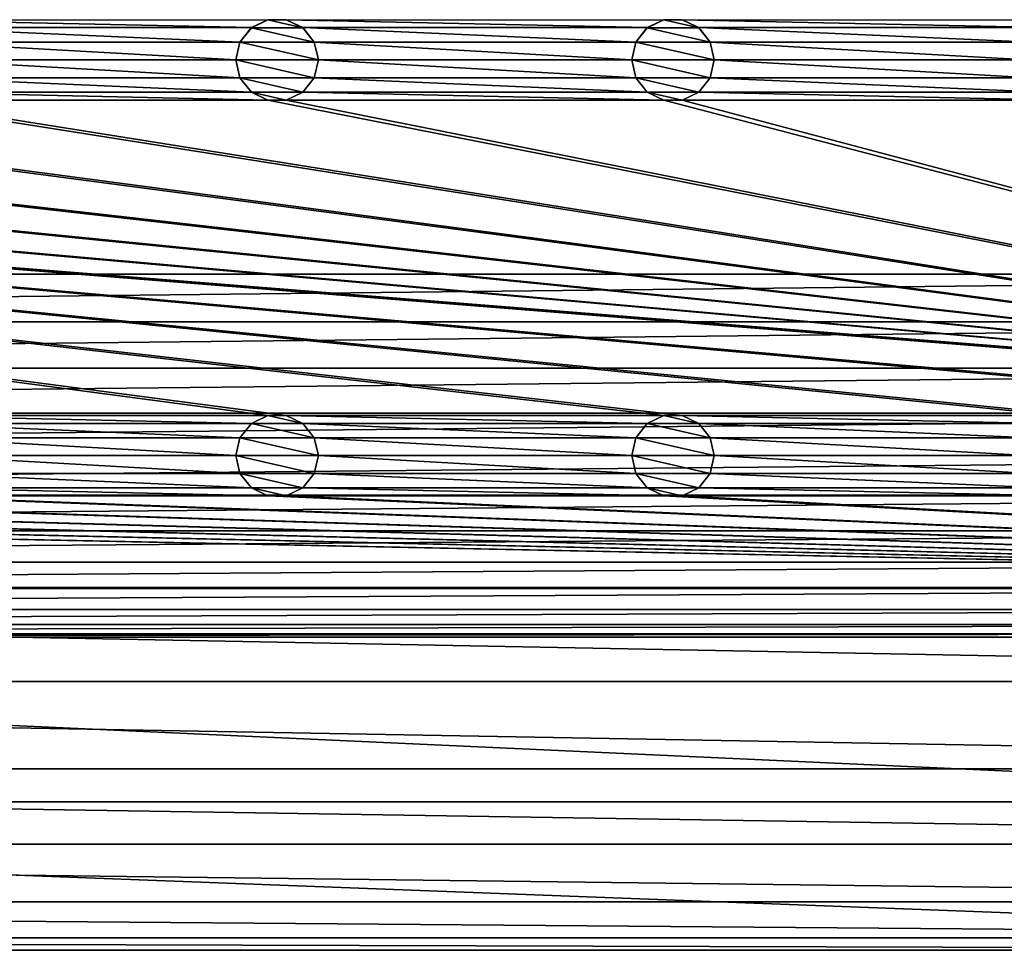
# Model space of a CAD drawing. Header units: metres. Extents: x -150 to 307, y -550 to 84.
# Tile 8 of 256: x 8 to 68, y -550 to -494. Entities that reach past the tile are written whole.
import ezdxf

# ---------------------------------------------------------------- set-up
doc = ezdxf.new("R2010")
doc.units = ezdxf.units.M
doc.layers.add('solid_26006363', color=7, linetype='CONTINUOUS')

msp = doc.modelspace()

# ---------------------------------------------------------------- linework, layer by layer
at = {"layer": 'solid_26006363'}
for points in [[(131, -509, 1206.174683), (131, -291, 1206.174683), (10.275216, -411.859497, 1206.174683)], [(-131, -509, 1206.174683), (10.275216, -411.859497, 1206.174683), (6.515693, -414.275421, 1206.174683)], [(-131, -509, 1206.174683), (131, -509, 1206.174683), (10.275216, -411.859497, 1206.174683)], [(22.442282, -494.045685, 1201.174683), (1.557719, -494.045685, 1201.174683), (0.554741, -493.562531, 1201.174683)], [(23.445259, -493.562531, 1201.174683), (22.442282, -494.045685, 1201.174683), (0.554741, -493.562531, 1201.174683)], [(22.440102, -494.047516, 1198.674683), (22.442282, -494.045685, 1201.174683), (23.445259, -493.562531, 1201.174683)], [(22.440102, -494.047516, 1198.674683), (23.445259, -493.562531, 1201.174683), (23.443119, -493.564178, 1198.674683)], [(22.440102, -494.047516, 1198.674683), (23.443119, -493.564178, 1198.674683), (25.559898, -494.047516, 1198.674683)], [(23.443119, -493.564178, 1198.674683), (23.445259, -493.562531, 1201.174683), (24.554741, -493.562531, 1201.174683)], [(23.443119, -493.564178, 1198.674683), (24.554741, -493.562531, 1201.174683), (24.556881, -493.564178, 1198.674683)], [(23.443119, -493.564178, 1198.674683), (24.556881, -493.564178, 1198.674683), (25.559898, -494.047516, 1198.674683)], [(46.44228, -494.045685, 1201.174683), (25.557718, -494.045685, 1201.174683), (24.554741, -493.562531, 1201.174683)], [(24.556881, -493.564178, 1198.674683), (24.554741, -493.562531, 1201.174683), (25.557718, -494.045685, 1201.174683)], [(47.445259, -493.562531, 1201.174683), (46.44228, -494.045685, 1201.174683), (24.554741, -493.562531, 1201.174683)], [(24.556881, -493.564178, 1198.674683), (25.557718, -494.045685, 1201.174683), (25.559898, -494.047516, 1198.674683)], [(46.440102, -494.047516, 1198.674683), (46.44228, -494.045685, 1201.174683), (47.445259, -493.562531, 1201.174683)], [(46.440102, -494.047516, 1198.674683), (47.445259, -493.562531, 1201.174683), (47.443119, -493.564178, 1198.674683)], [(46.440102, -494.047516, 1198.674683), (47.443119, -493.564178, 1198.674683), (49.559898, -494.047516, 1198.674683)], [(47.443119, -493.564178, 1198.674683), (47.445259, -493.562531, 1201.174683), (48.554741, -493.562531, 1201.174683)], [(47.443119, -493.564178, 1198.674683), (48.554741, -493.562531, 1201.174683), (48.556881, -493.564178, 1198.674683)], [(47.443119, -493.564178, 1198.674683), (48.556881, -493.564178, 1198.674683), (49.559898, -494.047516, 1198.674683)], [(70.442284, -494.045685, 1201.174683), (49.55772, -494.045685, 1201.174683), (48.554741, -493.562531, 1201.174683)], [(48.556881, -493.564178, 1198.674683), (48.554741, -493.562531, 1201.174683), (49.55772, -494.045685, 1201.174683)], [(71.445259, -493.562531, 1201.174683), (70.442284, -494.045685, 1201.174683), (48.554741, -493.562531, 1201.174683)], [(48.556881, -493.564178, 1198.674683), (49.55772, -494.045685, 1201.174683), (49.559898, -494.047516, 1198.674683)], [(21.747416, -494.916962, 1201.174683), (2.252584, -494.916962, 1201.174683), (1.557719, -494.045685, 1201.174683)], [(22.442282, -494.045685, 1201.174683), (21.747416, -494.916962, 1201.174683), (1.557719, -494.045685, 1201.174683)], [(21.746914, -494.917419, 1198.674683), (21.747416, -494.916962, 1201.174683), (22.442282, -494.045685, 1201.174683)], [(21.746914, -494.917419, 1198.674683), (22.442282, -494.045685, 1201.174683), (22.440102, -494.047516, 1198.674683)], [(21.746914, -494.917419, 1198.674683), (22.440102, -494.047516, 1198.674683), (26.253086, -494.917419, 1198.674683)], [(22.440102, -494.047516, 1198.674683), (25.559898, -494.047516, 1198.674683), (26.253086, -494.917419, 1198.674683)], [(45.747417, -494.916962, 1201.174683), (26.252584, -494.916962, 1201.174683), (25.557718, -494.045685, 1201.174683)], [(25.559898, -494.047516, 1198.674683), (25.557718, -494.045685, 1201.174683), (26.252584, -494.916962, 1201.174683)], [(46.44228, -494.045685, 1201.174683), (45.747417, -494.916962, 1201.174683), (25.557718, -494.045685, 1201.174683)], [(25.559898, -494.047516, 1198.674683), (26.252584, -494.916962, 1201.174683), (26.253086, -494.917419, 1198.674683)], [(45.746914, -494.917419, 1198.674683), (45.747417, -494.916962, 1201.174683), (46.44228, -494.045685, 1201.174683)], [(45.746914, -494.917419, 1198.674683), (46.44228, -494.045685, 1201.174683), (46.440102, -494.047516, 1198.674683)], [(45.746914, -494.917419, 1198.674683), (46.440102, -494.047516, 1198.674683), (50.253086, -494.917419, 1198.674683)], [(46.440102, -494.047516, 1198.674683), (49.559898, -494.047516, 1198.674683), (50.253086, -494.917419, 1198.674683)], [(69.747414, -494.916962, 1201.174683), (50.252583, -494.916962, 1201.174683), (49.55772, -494.045685, 1201.174683)], [(49.559898, -494.047516, 1198.674683), (49.55772, -494.045685, 1201.174683), (50.252583, -494.916962, 1201.174683)], [(70.442284, -494.045685, 1201.174683), (69.747414, -494.916962, 1201.174683), (49.55772, -494.045685, 1201.174683)], [(49.559898, -494.047516, 1198.674683), (50.252583, -494.916962, 1201.174683), (50.253086, -494.917419, 1198.674683)], [(21.5, -496, 1201.174683), (2.5, -496, 1201.174683), (2.252584, -494.916962, 1201.174683)], [(21.747416, -494.916962, 1201.174683), (21.5, -496, 1201.174683), (2.252584, -494.916962, 1201.174683)], [(21.5, -496, 1198.674683), (21.5, -496, 1201.174683), (21.747416, -494.916962, 1201.174683)], [(21.5, -496, 1198.674683), (21.747416, -494.916962, 1201.174683), (21.746914, -494.917419, 1198.674683)], [(21.5, -496, 1198.674683), (21.746914, -494.917419, 1198.674683), (26.5, -496, 1198.674683)], [(21.746914, -494.917419, 1198.674683), (26.253086, -494.917419, 1198.674683), (26.5, -496, 1198.674683)], [(45.5, -496, 1201.174683), (26.5, -496, 1201.174683), (26.252584, -494.916962, 1201.174683)], [(26.253086, -494.917419, 1198.674683), (26.252584, -494.916962, 1201.174683), (26.5, -496, 1201.174683)], [(45.747417, -494.916962, 1201.174683), (45.5, -496, 1201.174683), (26.252584, -494.916962, 1201.174683)], [(26.253086, -494.917419, 1198.674683), (26.5, -496, 1201.174683), (26.5, -496, 1198.674683)], [(45.5, -496, 1198.674683), (45.5, -496, 1201.174683), (45.747417, -494.916962, 1201.174683)], [(45.5, -496, 1198.674683), (45.747417, -494.916962, 1201.174683), (45.746914, -494.917419, 1198.674683)], [(45.5, -496, 1198.674683), (45.746914, -494.917419, 1198.674683), (50.5, -496, 1198.674683)], [(45.746914, -494.917419, 1198.674683), (50.253086, -494.917419, 1198.674683), (50.5, -496, 1198.674683)], [(69.5, -496, 1201.174683), (50.5, -496, 1201.174683), (50.252583, -494.916962, 1201.174683)], [(50.253086, -494.917419, 1198.674683), (50.252583, -494.916962, 1201.174683), (50.5, -496, 1201.174683)], [(69.747414, -494.916962, 1201.174683), (69.5, -496, 1201.174683), (50.252583, -494.916962, 1201.174683)], [(50.253086, -494.917419, 1198.674683), (50.5, -496, 1201.174683), (50.5, -496, 1198.674683)], [(21.747416, -497.083038, 1201.174683), (2.252584, -497.083038, 1201.174683), (2.5, -496, 1201.174683)], [(21.5, -496, 1201.174683), (21.747416, -497.083038, 1201.174683), (2.5, -496, 1201.174683)], [(21.746914, -497.082581, 1198.674683), (21.747416, -497.083038, 1201.174683), (21.5, -496, 1201.174683)], [(21.746914, -497.082581, 1198.674683), (21.5, -496, 1201.174683), (21.5, -496, 1198.674683)], [(26.253086, -497.082581, 1198.674683), (21.5, -496, 1198.674683), (26.5, -496, 1198.674683)], [(26.253086, -497.082581, 1198.674683), (21.746914, -497.082581, 1198.674683), (21.5, -496, 1198.674683)], [(45.747417, -497.083038, 1201.174683), (26.252584, -497.083038, 1201.174683), (26.5, -496, 1201.174683)], [(26.5, -496, 1198.674683), (26.5, -496, 1201.174683), (26.252584, -497.083038, 1201.174683)], [(26.253086, -497.082581, 1198.674683), (26.5, -496, 1198.674683), (26.252584, -497.083038, 1201.174683)], [(45.5, -496, 1201.174683), (45.747417, -497.083038, 1201.174683), (26.5, -496, 1201.174683)], [(45.746914, -497.082581, 1198.674683), (45.747417, -497.083038, 1201.174683), (45.5, -496, 1201.174683)], [(45.746914, -497.082581, 1198.674683), (45.5, -496, 1201.174683), (45.5, -496, 1198.674683)], [(50.253086, -497.082581, 1198.674683), (45.5, -496, 1198.674683), (50.5, -496, 1198.674683)], [(50.253086, -497.082581, 1198.674683), (45.746914, -497.082581, 1198.674683), (45.5, -496, 1198.674683)], [(69.747414, -497.083038, 1201.174683), (50.252583, -497.083038, 1201.174683), (50.5, -496, 1201.174683)], [(50.5, -496, 1198.674683), (50.5, -496, 1201.174683), (50.252583, -497.083038, 1201.174683)], [(50.253086, -497.082581, 1198.674683), (50.5, -496, 1198.674683), (50.252583, -497.083038, 1201.174683)], [(69.5, -496, 1201.174683), (69.747414, -497.083038, 1201.174683), (50.5, -496, 1201.174683)], [(22.442282, -497.954315, 1201.174683), (1.557719, -497.954315, 1201.174683), (2.252584, -497.083038, 1201.174683)], [(21.747416, -497.083038, 1201.174683), (22.442282, -497.954315, 1201.174683), (2.252584, -497.083038, 1201.174683)], [(22.440102, -497.952484, 1198.674683), (21.747416, -497.083038, 1201.174683), (21.746914, -497.082581, 1198.674683)], [(25.559898, -497.952484, 1198.674683), (22.440102, -497.952484, 1198.674683), (21.746914, -497.082581, 1198.674683)], [(26.253086, -497.082581, 1198.674683), (25.559898, -497.952484, 1198.674683), (21.746914, -497.082581, 1198.674683)], [(22.440102, -497.952484, 1198.674683), (22.442282, -497.954315, 1201.174683), (21.747416, -497.083038, 1201.174683)], [(26.253086, -497.082581, 1198.674683), (26.252584, -497.083038, 1201.174683), (25.557718, -497.954315, 1201.174683)], [(26.253086, -497.082581, 1198.674683), (25.557718, -497.954315, 1201.174683), (25.559898, -497.952484, 1198.674683)], [(46.44228, -497.954315, 1201.174683), (25.557718, -497.954315, 1201.174683), (26.252584, -497.083038, 1201.174683)], [(45.747417, -497.083038, 1201.174683), (46.44228, -497.954315, 1201.174683), (26.252584, -497.083038, 1201.174683)], [(46.440102, -497.952484, 1198.674683), (45.747417, -497.083038, 1201.174683), (45.746914, -497.082581, 1198.674683)], [(49.559898, -497.952484, 1198.674683), (46.440102, -497.952484, 1198.674683), (45.746914, -497.082581, 1198.674683)], [(50.253086, -497.082581, 1198.674683), (49.559898, -497.952484, 1198.674683), (45.746914, -497.082581, 1198.674683)], [(46.440102, -497.952484, 1198.674683), (46.44228, -497.954315, 1201.174683), (45.747417, -497.083038, 1201.174683)], [(50.253086, -497.082581, 1198.674683), (50.252583, -497.083038, 1201.174683), (49.55772, -497.954315, 1201.174683)], [(50.253086, -497.082581, 1198.674683), (49.55772, -497.954315, 1201.174683), (49.559898, -497.952484, 1198.674683)], [(70.442284, -497.954315, 1201.174683), (49.55772, -497.954315, 1201.174683), (50.252583, -497.083038, 1201.174683)], [(69.747414, -497.083038, 1201.174683), (70.442284, -497.954315, 1201.174683), (50.252583, -497.083038, 1201.174683)], [(23.445259, -498.437469, 1201.174683), (0.554741, -498.437469, 1201.174683), (1.557719, -497.954315, 1201.174683)], [(22.442282, -497.954315, 1201.174683), (23.445259, -498.437469, 1201.174683), (1.557719, -497.954315, 1201.174683)], [(23.443119, -498.435822, 1198.674683), (22.442282, -497.954315, 1201.174683), (22.440102, -497.952484, 1198.674683)], [(24.556881, -498.435822, 1198.674683), (23.443119, -498.435822, 1198.674683), (22.440102, -497.952484, 1198.674683)], [(25.559898, -497.952484, 1198.674683), (24.556881, -498.435822, 1198.674683), (22.440102, -497.952484, 1198.674683)], [(23.443119, -498.435822, 1198.674683), (23.445259, -498.437469, 1201.174683), (22.442282, -497.954315, 1201.174683)], [(25.559898, -497.952484, 1198.674683), (25.557718, -497.954315, 1201.174683), (24.554741, -498.437469, 1201.174683)], [(25.559898, -497.952484, 1198.674683), (24.554741, -498.437469, 1201.174683), (24.556881, -498.435822, 1198.674683)], [(47.445259, -498.437469, 1201.174683), (24.554741, -498.437469, 1201.174683), (25.557718, -497.954315, 1201.174683)], [(46.44228, -497.954315, 1201.174683), (47.445259, -498.437469, 1201.174683), (25.557718, -497.954315, 1201.174683)], [(47.443119, -498.435822, 1198.674683), (46.44228, -497.954315, 1201.174683), (46.440102, -497.952484, 1198.674683)], [(48.556881, -498.435822, 1198.674683), (47.443119, -498.435822, 1198.674683), (46.440102, -497.952484, 1198.674683)], [(49.559898, -497.952484, 1198.674683), (48.556881, -498.435822, 1198.674683), (46.440102, -497.952484, 1198.674683)], [(47.443119, -498.435822, 1198.674683), (47.445259, -498.437469, 1201.174683), (46.44228, -497.954315, 1201.174683)], [(49.559898, -497.952484, 1198.674683), (49.55772, -497.954315, 1201.174683), (48.554741, -498.437469, 1201.174683)], [(49.559898, -497.952484, 1198.674683), (48.554741, -498.437469, 1201.174683), (48.556881, -498.435822, 1198.674683)], [(71.445259, -498.437469, 1201.174683), (48.554741, -498.437469, 1201.174683), (49.55772, -497.954315, 1201.174683)], [(70.442284, -497.954315, 1201.174683), (71.445259, -498.437469, 1201.174683), (49.55772, -497.954315, 1201.174683)], [(-120.554741, -498.437469, 1201.174683), (23.445259, -517.562561, 1201.174683), (0.554741, -517.562561, 1201.174683)], [(-120.554741, -498.437469, 1201.174683), (24.554741, -517.562561, 1201.174683), (23.445259, -517.562561, 1201.174683)], [(-120.554741, -498.437469, 1201.174683), (47.445259, -517.562561, 1201.174683), (24.554741, -517.562561, 1201.174683)], [(-120.554741, -498.437469, 1201.174683), (48.554741, -517.562561, 1201.174683), (47.445259, -517.562561, 1201.174683)], [(-120.554741, -498.437469, 1201.174683), (71.445259, -517.562561, 1201.174683), (48.554741, -517.562561, 1201.174683)], [(-120.554741, -498.437469, 1201.174683), (72.554741, -517.562561, 1201.174683), (71.445259, -517.562561, 1201.174683)], [(-120.554741, -498.437469, 1201.174683), (95.445259, -517.562561, 1201.174683), (72.554741, -517.562561, 1201.174683)], [(-120.554741, -498.437469, 1201.174683), (96.554741, -517.562561, 1201.174683), (95.445259, -517.562561, 1201.174683)], [(-120.554741, -498.437469, 1201.174683), (119.445259, -517.562561, 1201.174683), (96.554741, -517.562561, 1201.174683)], [(-120.554741, -498.437469, 1201.174683), (120.554741, -517.562561, 1201.174683), (119.445259, -517.562561, 1201.174683)], [(-120.554741, -498.437469, 1201.174683), (-119.445259, -498.437469, 1201.174683), (120.554741, -517.562561, 1201.174683)], [(-119.445259, -498.437469, 1201.174683), (-96.554741, -498.437469, 1201.174683), (120.554741, -517.562561, 1201.174683)], [(-96.554741, -498.437469, 1201.174683), (-95.445259, -498.437469, 1201.174683), (120.554741, -517.562561, 1201.174683)], [(-95.445259, -498.437469, 1201.174683), (-72.554741, -498.437469, 1201.174683), (120.554741, -517.562561, 1201.174683)], [(-72.554741, -498.437469, 1201.174683), (-71.445259, -498.437469, 1201.174683), (120.554741, -517.562561, 1201.174683)], [(-71.445259, -498.437469, 1201.174683), (-48.554741, -498.437469, 1201.174683), (120.554741, -517.562561, 1201.174683)], [(-48.554741, -498.437469, 1201.174683), (-47.445259, -498.437469, 1201.174683), (120.554741, -517.562561, 1201.174683)], [(-47.445259, -498.437469, 1201.174683), (-24.554741, -498.437469, 1201.174683), (120.554741, -517.562561, 1201.174683)], [(-24.554741, -498.437469, 1201.174683), (-23.445259, -498.437469, 1201.174683), (120.554741, -517.562561, 1201.174683)], [(-23.445259, -498.437469, 1201.174683), (-0.554741, -498.437469, 1201.174683), (120.554741, -517.562561, 1201.174683)], [(-0.554741, -498.437469, 1201.174683), (0.554741, -498.437469, 1201.174683), (120.554741, -517.562561, 1201.174683)], [(23.445259, -498.437469, 1201.174683), (120.554741, -517.562561, 1201.174683), (0.554741, -498.437469, 1201.174683)], [(24.556881, -498.435822, 1198.674683), (23.445259, -498.437469, 1201.174683), (23.443119, -498.435822, 1198.674683)], [(24.556881, -498.435822, 1198.674683), (24.554741, -498.437469, 1201.174683), (23.445259, -498.437469, 1201.174683)], [(23.445259, -498.437469, 1201.174683), (24.554741, -498.437469, 1201.174683), (120.554741, -517.562561, 1201.174683)], [(47.445259, -498.437469, 1201.174683), (120.554741, -517.562561, 1201.174683), (24.554741, -498.437469, 1201.174683)], [(48.556881, -498.435822, 1198.674683), (47.445259, -498.437469, 1201.174683), (47.443119, -498.435822, 1198.674683)], [(48.556881, -498.435822, 1198.674683), (48.554741, -498.437469, 1201.174683), (47.445259, -498.437469, 1201.174683)], [(47.445259, -498.437469, 1201.174683), (48.554741, -498.437469, 1201.174683), (120.554741, -517.562561, 1201.174683)], [(71.445259, -498.437469, 1201.174683), (120.554741, -517.562561, 1201.174683), (48.554741, -498.437469, 1201.174683)], [(-131, -509, 1206.174683), (-130.808945, -511.885529, 1206.174683), (131, -509, 1206.174683)], [(-130.808945, -511.885529, 1206.174683), (130.808945, -511.885529, 1206.174683), (131, -509, 1206.174683)], [(-130.808945, -511.885529, 1206.174683), (-130.250977, -514.690186, 1206.174683), (130.808945, -511.885529, 1206.174683)], [(-130.250977, -514.690186, 1206.174683), (130.250977, -514.690186, 1206.174683), (130.808945, -511.885529, 1206.174683)], [(-130.250977, -514.690186, 1206.174683), (-129.323181, -517.422363, 1206.174683), (130.250977, -514.690186, 1206.174683)], [(-129.323181, -517.422363, 1206.174683), (129.323181, -517.422363, 1206.174683), (130.250977, -514.690186, 1206.174683)], [(-129.323181, -517.422363, 1206.174683), (-128.053207, -519.996826, 1206.174683), (129.323181, -517.422363, 1206.174683)], [(-128.053207, -519.996826, 1206.174683), (128.053207, -519.996826, 1206.174683), (129.323181, -517.422363, 1206.174683)], [(22.442282, -518.045654, 1201.174683), (1.557719, -518.045654, 1201.174683), (0.554741, -517.562561, 1201.174683)], [(23.445259, -517.562561, 1201.174683), (22.442282, -518.045654, 1201.174683), (0.554741, -517.562561, 1201.174683)], [(21.747416, -518.916931, 1201.174683), (2.252584, -518.916931, 1201.174683), (1.557719, -518.045654, 1201.174683)], [(22.442282, -518.045654, 1201.174683), (21.747416, -518.916931, 1201.174683), (1.557719, -518.045654, 1201.174683)], [(21.746914, -518.917419, 1198.674683), (21.747416, -518.916931, 1201.174683), (22.442282, -518.045654, 1201.174683)], [(21.746914, -518.917419, 1198.674683), (22.442282, -518.045654, 1201.174683), (22.440102, -518.047546, 1198.674683)], [(21.746914, -518.917419, 1198.674683), (22.440102, -518.047546, 1198.674683), (26.253086, -518.917419, 1198.674683)], [(22.440102, -518.047546, 1198.674683), (22.442282, -518.045654, 1201.174683), (23.445259, -517.562561, 1201.174683)], [(22.440102, -518.047546, 1198.674683), (23.445259, -517.562561, 1201.174683), (23.443119, -517.564148, 1198.674683)], [(22.440102, -518.047546, 1198.674683), (23.443119, -517.564148, 1198.674683), (25.559898, -518.047546, 1198.674683)], [(22.440102, -518.047546, 1198.674683), (25.559898, -518.047546, 1198.674683), (26.253086, -518.917419, 1198.674683)], [(23.443119, -517.564148, 1198.674683), (23.445259, -517.562561, 1201.174683), (24.554741, -517.562561, 1201.174683)], [(23.443119, -517.564148, 1198.674683), (24.554741, -517.562561, 1201.174683), (24.556881, -517.564148, 1198.674683)], [(23.443119, -517.564148, 1198.674683), (24.556881, -517.564148, 1198.674683), (25.559898, -518.047546, 1198.674683)], [(46.44228, -518.045654, 1201.174683), (25.557718, -518.045654, 1201.174683), (24.554741, -517.562561, 1201.174683)], [(24.556881, -517.564148, 1198.674683), (24.554741, -517.562561, 1201.174683), (25.557718, -518.045654, 1201.174683)], [(47.445259, -517.562561, 1201.174683), (46.44228, -518.045654, 1201.174683), (24.554741, -517.562561, 1201.174683)], [(24.556881, -517.564148, 1198.674683), (25.557718, -518.045654, 1201.174683), (25.559898, -518.047546, 1198.674683)], [(45.747417, -518.916931, 1201.174683), (26.252584, -518.916931, 1201.174683), (25.557718, -518.045654, 1201.174683)], [(25.559898, -518.047546, 1198.674683), (25.557718, -518.045654, 1201.174683), (26.252584, -518.916931, 1201.174683)], [(46.44228, -518.045654, 1201.174683), (45.747417, -518.916931, 1201.174683), (25.557718, -518.045654, 1201.174683)], [(25.559898, -518.047546, 1198.674683), (26.252584, -518.916931, 1201.174683), (26.253086, -518.917419, 1198.674683)], [(45.746914, -518.917419, 1198.674683), (45.747417, -518.916931, 1201.174683), (46.44228, -518.045654, 1201.174683)], [(45.746914, -518.917419, 1198.674683), (46.44228, -518.045654, 1201.174683), (46.440102, -518.047546, 1198.674683)], [(45.746914, -518.917419, 1198.674683), (46.440102, -518.047546, 1198.674683), (50.253086, -518.917419, 1198.674683)], [(46.440102, -518.047546, 1198.674683), (46.44228, -518.045654, 1201.174683), (47.445259, -517.562561, 1201.174683)], [(46.440102, -518.047546, 1198.674683), (47.445259, -517.562561, 1201.174683), (47.443119, -517.564148, 1198.674683)], [(46.440102, -518.047546, 1198.674683), (47.443119, -517.564148, 1198.674683), (49.559898, -518.047546, 1198.674683)], [(46.440102, -518.047546, 1198.674683), (49.559898, -518.047546, 1198.674683), (50.253086, -518.917419, 1198.674683)], [(47.443119, -517.564148, 1198.674683), (47.445259, -517.562561, 1201.174683), (48.554741, -517.562561, 1201.174683)], [(47.443119, -517.564148, 1198.674683), (48.554741, -517.562561, 1201.174683), (48.556881, -517.564148, 1198.674683)], [(47.443119, -517.564148, 1198.674683), (48.556881, -517.564148, 1198.674683), (49.559898, -518.047546, 1198.674683)], [(70.442284, -518.045654, 1201.174683), (49.55772, -518.045654, 1201.174683), (48.554741, -517.562561, 1201.174683)], [(48.556881, -517.564148, 1198.674683), (48.554741, -517.562561, 1201.174683), (49.55772, -518.045654, 1201.174683)], [(71.445259, -517.562561, 1201.174683), (70.442284, -518.045654, 1201.174683), (48.554741, -517.562561, 1201.174683)], [(48.556881, -517.564148, 1198.674683), (49.55772, -518.045654, 1201.174683), (49.559898, -518.047546, 1198.674683)], [(69.747414, -518.916931, 1201.174683), (50.252583, -518.916931, 1201.174683), (49.55772, -518.045654, 1201.174683)], [(49.559898, -518.047546, 1198.674683), (49.55772, -518.045654, 1201.174683), (50.252583, -518.916931, 1201.174683)], [(70.442284, -518.045654, 1201.174683), (69.747414, -518.916931, 1201.174683), (49.55772, -518.045654, 1201.174683)], [(49.559898, -518.047546, 1198.674683), (50.252583, -518.916931, 1201.174683), (50.253086, -518.917419, 1198.674683)], [(21.5, -520, 1201.174683), (2.5, -520, 1201.174683), (2.252584, -518.916931, 1201.174683)], [(21.747416, -518.916931, 1201.174683), (21.5, -520, 1201.174683), (2.252584, -518.916931, 1201.174683)], [(21.5, -520, 1198.674683), (21.5, -520, 1201.174683), (21.747416, -518.916931, 1201.174683)], [(21.5, -520, 1198.674683), (21.747416, -518.916931, 1201.174683), (21.746914, -518.917419, 1198.674683)], [(21.5, -520, 1198.674683), (21.746914, -518.917419, 1198.674683), (26.5, -520, 1198.674683)], [(21.746914, -518.917419, 1198.674683), (26.253086, -518.917419, 1198.674683), (26.5, -520, 1198.674683)], [(45.5, -520, 1201.174683), (26.5, -520, 1201.174683), (26.252584, -518.916931, 1201.174683)], [(26.253086, -518.917419, 1198.674683), (26.252584, -518.916931, 1201.174683), (26.5, -520, 1201.174683)], [(45.747417, -518.916931, 1201.174683), (45.5, -520, 1201.174683), (26.252584, -518.916931, 1201.174683)], [(26.253086, -518.917419, 1198.674683), (26.5, -520, 1201.174683), (26.5, -520, 1198.674683)], [(45.5, -520, 1198.674683), (45.5, -520, 1201.174683), (45.747417, -518.916931, 1201.174683)], [(45.5, -520, 1198.674683), (45.747417, -518.916931, 1201.174683), (45.746914, -518.917419, 1198.674683)], [(45.5, -520, 1198.674683), (45.746914, -518.917419, 1198.674683), (50.5, -520, 1198.674683)], [(45.746914, -518.917419, 1198.674683), (50.253086, -518.917419, 1198.674683), (50.5, -520, 1198.674683)], [(69.5, -520, 1201.174683), (50.5, -520, 1201.174683), (50.252583, -518.916931, 1201.174683)], [(50.253086, -518.917419, 1198.674683), (50.252583, -518.916931, 1201.174683), (50.5, -520, 1201.174683)], [(69.747414, -518.916931, 1201.174683), (69.5, -520, 1201.174683), (50.252583, -518.916931, 1201.174683)], [(50.253086, -518.917419, 1198.674683), (50.5, -520, 1201.174683), (50.5, -520, 1198.674683)], [(-128.053207, -519.996826, 1206.174683), (-126.452072, -522.394775, 1206.174683), (128.053207, -519.996826, 1206.174683)], [(-126.452072, -522.394775, 1206.174683), (126.452072, -522.394775, 1206.174683), (128.053207, -519.996826, 1206.174683)], [(21.747416, -521.083069, 1201.174683), (2.252584, -521.083069, 1201.174683), (2.5, -520, 1201.174683)], [(21.5, -520, 1201.174683), (21.747416, -521.083069, 1201.174683), (2.5, -520, 1201.174683)], [(21.746914, -521.082581, 1198.674683), (21.747416, -521.083069, 1201.174683), (21.5, -520, 1201.174683)], [(21.746914, -521.082581, 1198.674683), (21.5, -520, 1201.174683), (21.5, -520, 1198.674683)], [(26.253086, -521.082581, 1198.674683), (21.5, -520, 1198.674683), (26.5, -520, 1198.674683)], [(26.253086, -521.082581, 1198.674683), (21.746914, -521.082581, 1198.674683), (21.5, -520, 1198.674683)], [(45.747417, -521.083069, 1201.174683), (26.252584, -521.083069, 1201.174683), (26.5, -520, 1201.174683)], [(26.5, -520, 1198.674683), (26.5, -520, 1201.174683), (26.252584, -521.083069, 1201.174683)], [(26.253086, -521.082581, 1198.674683), (26.5, -520, 1198.674683), (26.252584, -521.083069, 1201.174683)], [(45.5, -520, 1201.174683), (45.747417, -521.083069, 1201.174683), (26.5, -520, 1201.174683)], [(45.746914, -521.082581, 1198.674683), (45.747417, -521.083069, 1201.174683), (45.5, -520, 1201.174683)], [(45.746914, -521.082581, 1198.674683), (45.5, -520, 1201.174683), (45.5, -520, 1198.674683)], [(50.253086, -521.082581, 1198.674683), (45.5, -520, 1198.674683), (50.5, -520, 1198.674683)], [(50.253086, -521.082581, 1198.674683), (45.746914, -521.082581, 1198.674683), (45.5, -520, 1198.674683)], [(69.747414, -521.083069, 1201.174683), (50.252583, -521.083069, 1201.174683), (50.5, -520, 1201.174683)], [(50.5, -520, 1198.674683), (50.5, -520, 1201.174683), (50.252583, -521.083069, 1201.174683)], [(50.253086, -521.082581, 1198.674683), (50.5, -520, 1198.674683), (50.252583, -521.083069, 1201.174683)], [(69.5, -520, 1201.174683), (69.747414, -521.083069, 1201.174683), (50.5, -520, 1201.174683)], [(22.442282, -521.954346, 1201.174683), (1.557719, -521.954346, 1201.174683), (2.252584, -521.083069, 1201.174683)], [(21.747416, -521.083069, 1201.174683), (22.442282, -521.954346, 1201.174683), (2.252584, -521.083069, 1201.174683)], [(22.440102, -521.952454, 1198.674683), (21.747416, -521.083069, 1201.174683), (21.746914, -521.082581, 1198.674683)], [(25.559898, -521.952454, 1198.674683), (22.440102, -521.952454, 1198.674683), (21.746914, -521.082581, 1198.674683)], [(26.253086, -521.082581, 1198.674683), (25.559898, -521.952454, 1198.674683), (21.746914, -521.082581, 1198.674683)], [(22.440102, -521.952454, 1198.674683), (22.442282, -521.954346, 1201.174683), (21.747416, -521.083069, 1201.174683)], [(26.253086, -521.082581, 1198.674683), (26.252584, -521.083069, 1201.174683), (25.557718, -521.954346, 1201.174683)], [(26.253086, -521.082581, 1198.674683), (25.557718, -521.954346, 1201.174683), (25.559898, -521.952454, 1198.674683)], [(46.44228, -521.954346, 1201.174683), (25.557718, -521.954346, 1201.174683), (26.252584, -521.083069, 1201.174683)], [(45.747417, -521.083069, 1201.174683), (46.44228, -521.954346, 1201.174683), (26.252584, -521.083069, 1201.174683)], [(46.440102, -521.952454, 1198.674683), (45.747417, -521.083069, 1201.174683), (45.746914, -521.082581, 1198.674683)], [(49.559898, -521.952454, 1198.674683), (46.440102, -521.952454, 1198.674683), (45.746914, -521.082581, 1198.674683)], [(50.253086, -521.082581, 1198.674683), (49.559898, -521.952454, 1198.674683), (45.746914, -521.082581, 1198.674683)], [(46.440102, -521.952454, 1198.674683), (46.44228, -521.954346, 1201.174683), (45.747417, -521.083069, 1201.174683)], [(50.253086, -521.082581, 1198.674683), (50.252583, -521.083069, 1201.174683), (49.55772, -521.954346, 1201.174683)], [(50.253086, -521.082581, 1198.674683), (49.55772, -521.954346, 1201.174683), (49.559898, -521.952454, 1198.674683)], [(70.442284, -521.954346, 1201.174683), (49.55772, -521.954346, 1201.174683), (50.252583, -521.083069, 1201.174683)], [(69.747414, -521.083069, 1201.174683), (70.442284, -521.954346, 1201.174683), (50.252583, -521.083069, 1201.174683)], [(23.445259, -522.437439, 1201.174683), (0.554741, -522.437439, 1201.174683), (1.557719, -521.954346, 1201.174683)], [(22.442282, -521.954346, 1201.174683), (23.445259, -522.437439, 1201.174683), (1.557719, -521.954346, 1201.174683)], [(23.443119, -522.435852, 1198.674683), (22.442282, -521.954346, 1201.174683), (22.440102, -521.952454, 1198.674683)], [(24.556881, -522.435852, 1198.674683), (23.443119, -522.435852, 1198.674683), (22.440102, -521.952454, 1198.674683)], [(25.559898, -521.952454, 1198.674683), (24.556881, -522.435852, 1198.674683), (22.440102, -521.952454, 1198.674683)], [(23.443119, -522.435852, 1198.674683), (23.445259, -522.437439, 1201.174683), (22.442282, -521.954346, 1201.174683)], [(25.559898, -521.952454, 1198.674683), (25.557718, -521.954346, 1201.174683), (24.554741, -522.437439, 1201.174683)], [(25.559898, -521.952454, 1198.674683), (24.554741, -522.437439, 1201.174683), (24.556881, -522.435852, 1198.674683)], [(47.445259, -522.437439, 1201.174683), (24.554741, -522.437439, 1201.174683), (25.557718, -521.954346, 1201.174683)], [(46.44228, -521.954346, 1201.174683), (47.445259, -522.437439, 1201.174683), (25.557718, -521.954346, 1201.174683)], [(47.443119, -522.435852, 1198.674683), (46.44228, -521.954346, 1201.174683), (46.440102, -521.952454, 1198.674683)], [(48.556881, -522.435852, 1198.674683), (47.443119, -522.435852, 1198.674683), (46.440102, -521.952454, 1198.674683)], [(49.559898, -521.952454, 1198.674683), (48.556881, -522.435852, 1198.674683), (46.440102, -521.952454, 1198.674683)], [(47.443119, -522.435852, 1198.674683), (47.445259, -522.437439, 1201.174683), (46.44228, -521.954346, 1201.174683)], [(49.559898, -521.952454, 1198.674683), (49.55772, -521.954346, 1201.174683), (48.554741, -522.437439, 1201.174683)], [(49.559898, -521.952454, 1198.674683), (48.554741, -522.437439, 1201.174683), (48.556881, -522.435852, 1198.674683)], [(71.445259, -522.437439, 1201.174683), (48.554741, -522.437439, 1201.174683), (49.55772, -521.954346, 1201.174683)], [(70.442284, -521.954346, 1201.174683), (71.445259, -522.437439, 1201.174683), (49.55772, -521.954346, 1201.174683)], [(-120.554741, -522.437439, 1201.174683), (150, -528, 1201.174683), (-150, -528, 1201.174683)], [(-126.452072, -522.394775, 1206.174683), (-124.555428, -524.55542, 1206.174683), (126.452072, -522.394775, 1206.174683)], [(-124.555428, -524.55542, 1206.174683), (124.555428, -524.55542, 1206.174683), (126.452072, -522.394775, 1206.174683)], [(-120.554741, -522.437439, 1201.174683), (-119.445259, -522.437439, 1201.174683), (150, -528, 1201.174683)], [(-119.445259, -522.437439, 1201.174683), (-96.554741, -522.437439, 1201.174683), (150, -528, 1201.174683)], [(-96.554741, -522.437439, 1201.174683), (-95.445259, -522.437439, 1201.174683), (150, -528, 1201.174683)], [(-95.445259, -522.437439, 1201.174683), (-72.554741, -522.437439, 1201.174683), (150, -528, 1201.174683)], [(-72.554741, -522.437439, 1201.174683), (-71.445259, -522.437439, 1201.174683), (150, -528, 1201.174683)], [(-71.445259, -522.437439, 1201.174683), (-48.554741, -522.437439, 1201.174683), (150, -528, 1201.174683)], [(-48.554741, -522.437439, 1201.174683), (-47.445259, -522.437439, 1201.174683), (150, -528, 1201.174683)], [(-47.445259, -522.437439, 1201.174683), (-24.554741, -522.437439, 1201.174683), (150, -528, 1201.174683)], [(-24.554741, -522.437439, 1201.174683), (-23.445259, -522.437439, 1201.174683), (150, -528, 1201.174683)], [(-23.445259, -522.437439, 1201.174683), (-0.554741, -522.437439, 1201.174683), (150, -528, 1201.174683)], [(-0.554741, -522.437439, 1201.174683), (0.554741, -522.437439, 1201.174683), (150, -528, 1201.174683)], [(23.445259, -522.437439, 1201.174683), (150, -528, 1201.174683), (0.554741, -522.437439, 1201.174683)], [(24.556881, -522.435852, 1198.674683), (23.445259, -522.437439, 1201.174683), (23.443119, -522.435852, 1198.674683)], [(24.556881, -522.435852, 1198.674683), (24.554741, -522.437439, 1201.174683), (23.445259, -522.437439, 1201.174683)], [(23.445259, -522.437439, 1201.174683), (24.554741, -522.437439, 1201.174683), (150, -528, 1201.174683)], [(47.445259, -522.437439, 1201.174683), (150, -528, 1201.174683), (24.554741, -522.437439, 1201.174683)], [(48.556881, -522.435852, 1198.674683), (47.445259, -522.437439, 1201.174683), (47.443119, -522.435852, 1198.674683)], [(48.556881, -522.435852, 1198.674683), (48.554741, -522.437439, 1201.174683), (47.445259, -522.437439, 1201.174683)], [(47.445259, -522.437439, 1201.174683), (48.554741, -522.437439, 1201.174683), (150, -528, 1201.174683)], [(71.445259, -522.437439, 1201.174683), (150, -528, 1201.174683), (48.554741, -522.437439, 1201.174683)], [(-124.555428, -524.55542, 1206.174683), (-122.394768, -526.452087, 1206.174683), (124.555428, -524.55542, 1206.174683)], [(-122.394768, -526.452087, 1206.174683), (122.394768, -526.452087, 1206.174683), (124.555428, -524.55542, 1206.174683)], [(-122.394768, -526.452087, 1206.174683), (-119.996819, -528.053223, 1206.174683), (122.394768, -526.452087, 1206.174683)], [(-119.996819, -528.053223, 1206.174683), (119.996819, -528.053223, 1206.174683), (122.394768, -526.452087, 1206.174683)], [(-150, -528, 1201.174683), (150, -528, 1201.174683), (149.250977, -533.690186, 1201.174683)], [(-149.250977, -533.690186, 1201.174683), (-150, -528, 1201.174683), (149.250977, -533.690186, 1201.174683)], [(-119.996819, -528.053223, 1206.174683), (-117.422356, -529.323181, 1206.174683), (119.996819, -528.053223, 1206.174683)], [(-117.422356, -529.323181, 1206.174683), (117.422356, -529.323181, 1206.174683), (119.996819, -528.053223, 1206.174683)], [(-117.422356, -529.323181, 1206.174683), (-114.690201, -530.250977, 1206.174683), (117.422356, -529.323181, 1206.174683)], [(-114.690201, -530.250977, 1206.174683), (114.690201, -530.250977, 1206.174683), (117.422356, -529.323181, 1206.174683)], [(-114.690201, -530.250977, 1206.174683), (-111.885521, -530.80896, 1206.174683), (114.690201, -530.250977, 1206.174683)], [(-111.885521, -530.80896, 1206.174683), (111.885521, -530.80896, 1206.174683), (114.690201, -530.250977, 1206.174683)], [(-111.885521, -530.80896, 1206.174683), (-109, -531, 1206.174683), (111.885521, -530.80896, 1206.174683)], [(-109, -531, 1206.174683), (109, -531, 1206.174683), (111.885521, -530.80896, 1206.174683)], [(109, -541, 1203.174683), (109, -531, 1206.174683), (-109, -531, 1206.174683)], [(109, -541, 1203.174683), (-109, -531, 1206.174683), (-109, -541, 1203.174683)], [(-149.250977, -533.690186, 1201.174683), (149.250977, -533.690186, 1201.174683), (147.053207, -538.996826, 1201.174683)], [(-147.053207, -538.996826, 1201.174683), (-149.250977, -533.690186, 1201.174683), (147.053207, -538.996826, 1201.174683)], [(-147.053207, -538.996826, 1201.174683), (147.053207, -538.996826, 1201.174683), (143.555435, -543.55542, 1201.174683)], [(-143.555435, -543.55542, 1201.174683), (-147.053207, -538.996826, 1201.174683), (143.555435, -543.55542, 1201.174683)], [(-109, -541, 1203.174683), (-128, -550, 1203.174683), (128, -550, 1203.174683)], [(109, -541, 1203.174683), (-109, -541, 1203.174683), (128, -550, 1203.174683)], [(-143.555435, -543.55542, 1201.174683), (143.555435, -543.55542, 1201.174683), (138.996811, -547.053223, 1201.174683)], [(-138.996811, -547.053223, 1201.174683), (-143.555435, -543.55542, 1201.174683), (138.996811, -547.053223, 1201.174683)], [(-138.996811, -547.053223, 1201.174683), (138.996811, -547.053223, 1201.174683), (133.690201, -549.250977, 1201.174683)], [(-133.690201, -549.250977, 1201.174683), (-138.996811, -547.053223, 1201.174683), (133.690201, -549.250977, 1201.174683)], [(-133.690201, -549.250977, 1201.174683), (128, -550, 1201.174683), (-128, -550, 1201.174683)], [(-133.690201, -549.250977, 1201.174683), (133.690201, -549.250977, 1201.174683), (128, -550, 1201.174683)], [(-128, -550, 1203.174683), (-128, -550, 1201.174683), (128, -550, 1201.174683)], [(128, -550, 1203.174683), (-128, -550, 1203.174683), (128, -550, 1201.174683)]]:
    msp.add_3dface(points, dxfattribs=at)

doc.saveas('drawing.dxf')
